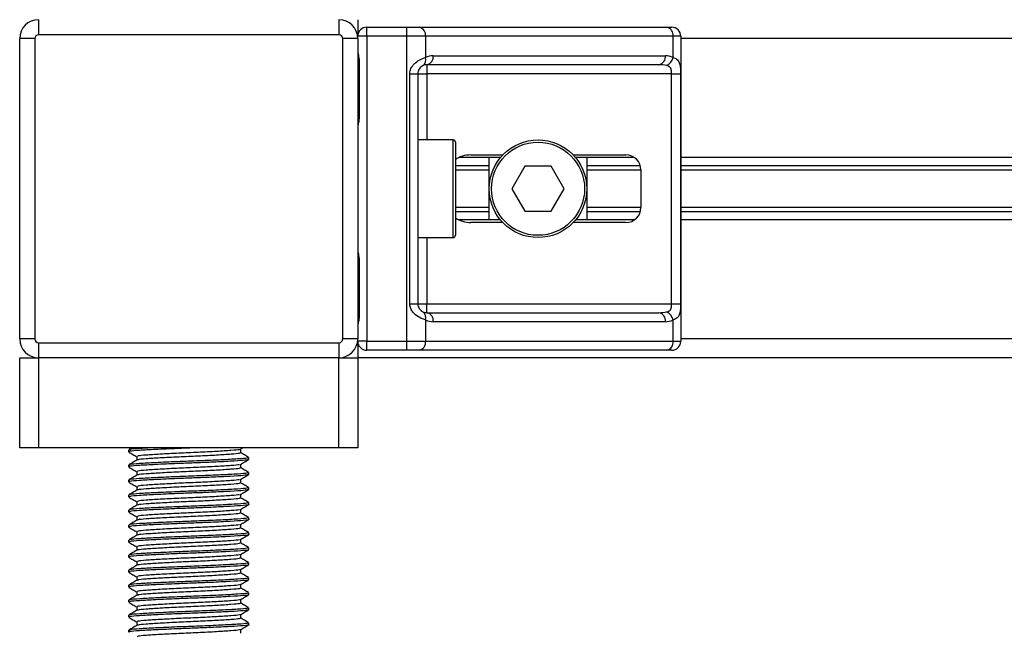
# Model space of a CAD drawing. Header units: millimetres. Extents: x 0 to 420, y 0 to 297.
# Tile 12 of 68: x 98 to 118, y 155 to 168. Entities that reach past the tile are written whole.
import ezdxf

# ---------------------------------------------------------------- set-up
doc = ezdxf.new("R2010")
doc.units = ezdxf.units.MM

msp = doc.modelspace()

# ---------------------------------------------------------------- linework, layer by layer
at = {"color": 7, "linetype": 'Continuous', "lineweight": 25}
for p, q in [((97.9831, 167.5517), (97.9831, 167.2456)), ((104.1057, 167.5517), (104.1057, 167.2456)), ((104.4884, 167.5517), (104.4884, 167.215)), ((104.6721, 167.215), (104.6721, 167.3986)), ((104.6721, 167.3986), (105.491, 167.3986)), ((105.491, 167.215), (105.491, 167.3986)), ((105.491, 167.3986), (105.74, 167.3986)), ((105.74, 167.3986), (110.7835, 167.3986)), ((110.7835, 167.3986), (110.8866, 167.3986)), ((97.9065, 167.169), (97.6004, 167.169)), ((97.6004, 161.0464), (97.6004, 167.169)), ((97.9065, 167.169), (97.9065, 161.0464)), ((104.1057, 167.2456), (97.9831, 167.2456)), ((104.4884, 167.169), (104.1823, 167.169)), ((104.1823, 161.0464), (104.1823, 167.169)), ((104.6721, 167.215), (104.4884, 167.215)), ((104.4884, 167.169), (104.4884, 161.0464)), ((104.6721, 167.215), (104.6721, 161.0004)), ((105.491, 167.215), (104.6721, 167.215)), ((105.491, 161.0004), (105.491, 167.215)), ((105.8699, 167.215), (105.491, 167.215)), ((105.8699, 167.215), (105.8699, 166.7819)), ((110.9134, 167.215), (105.8699, 167.215)), ((110.9134, 166.7819), (110.9134, 167.215)), ((111.0703, 167.215), (110.9134, 167.215)), ((111.0703, 167.215), (111.0703, 161.0004)), ((159.2864, 167.169), (111.0703, 167.169)), ((106.0265, 166.817), (110.7567, 166.817)), ((104.5048, 166.7098), (104.5048, 165.5618)), ((104.5048, 166.7098), (104.5166, 166.7098)), ((104.5166, 166.7098), (104.5166, 165.5618)), ((110.6269, 166.6333), (105.8966, 166.6333)), ((105.8966, 166.6333), (105.8966, 166.4496)), ((105.5492, 161.7658), (105.5492, 166.4496)), ((105.5492, 166.4496), (105.713, 166.4496)), ((105.713, 166.4496), (105.713, 161.7658)), ((105.713, 166.4496), (105.8966, 166.4496)), ((110.8845, 166.4496), (105.8966, 166.4496)), ((105.8966, 166.4496), (105.8966, 165.1026)), ((110.8845, 166.4496), (111.0671, 166.4496)), ((110.8845, 161.7658), (110.8845, 166.4496)), ((111.0671, 166.4496), (111.0671, 161.7658)), ((104.5048, 165.5618), (104.5166, 165.5618)), ((106.4324, 165.1026), (105.713, 165.1026)), ((106.4324, 163.1128), (106.4324, 165.1026)), ((106.4783, 165.0567), (106.4783, 163.1587)), ((107.3963, 164.7429), (106.5506, 164.7429)), ((106.7953, 164.7965), (107.4441, 164.7965)), ((107.1671, 163.4725), (107.1671, 164.7429)), ((108.88, 164.7965), (109.9527, 164.7965)), ((110.1257, 164.7429), (108.9278, 164.7429)), ((109.157, 164.7429), (109.157, 163.4725)), ((159.2864, 164.7429), (111.0703, 164.7429)), ((107.1671, 164.577), (106.4783, 164.577)), ((107.8969, 164.5669), (107.6318, 164.1077)), ((108.4271, 164.5669), (107.8969, 164.5669)), ((108.6923, 164.1077), (108.4271, 164.5669)), ((110.2463, 164.577), (109.157, 164.577)), ((159.2864, 164.577), (111.0703, 164.577)), ((107.1671, 164.4891), (106.4783, 164.4891)), ((110.2588, 164.4891), (109.157, 164.4891)), ((110.2588, 164.4904), (110.2588, 163.725)), ((159.2864, 164.4891), (111.0703, 164.4891)), ((107.6318, 164.1077), (107.8969, 163.6485)), ((108.4271, 163.6485), (108.6923, 164.1077)), ((107.1671, 163.7263), (106.4783, 163.7263)), ((110.2588, 163.7263), (109.157, 163.7263)), ((159.2864, 163.7263), (111.0703, 163.7263)), ((107.1671, 163.6384), (106.4783, 163.6384)), ((107.8969, 163.6485), (108.4271, 163.6485)), ((110.2463, 163.6384), (109.157, 163.6384)), ((159.2864, 163.6384), (111.0703, 163.6384)), ((107.3963, 163.4725), (106.5506, 163.4725)), ((107.4441, 163.4189), (106.7953, 163.4189)), ((109.9527, 163.4189), (108.88, 163.4189)), ((110.1257, 163.4725), (108.9278, 163.4725)), ((159.2864, 163.4725), (111.0703, 163.4725)), ((105.713, 163.1128), (106.4324, 163.1128)), ((105.8966, 163.1128), (105.8966, 161.7658)), ((104.5048, 162.6536), (104.5048, 161.5056)), ((104.5048, 162.6536), (104.5166, 162.6536)), ((104.5166, 162.6536), (104.5166, 161.5056)), ((105.5492, 161.7658), (105.713, 161.7658)), ((105.713, 161.7658), (105.8966, 161.7658)), ((105.8966, 161.5821), (105.8966, 161.7658)), ((105.8966, 161.7658), (110.8845, 161.7658)), ((110.8845, 161.7658), (111.0671, 161.7658)), ((105.8966, 161.5821), (110.6269, 161.5821)), ((104.5048, 161.5056), (104.5166, 161.5056)), ((105.8699, 161.4335), (105.8699, 161.0004)), ((110.7567, 161.3984), (106.0265, 161.3984)), ((110.9134, 161.0004), (110.9134, 161.4335)), ((97.9065, 161.0464), (97.6004, 161.0464)), ((97.9831, 160.9698), (104.1057, 160.9698)), ((97.9831, 160.9698), (97.9831, 160.6637)), ((104.1057, 160.9698), (104.1057, 160.6637)), ((104.4884, 161.0464), (104.1823, 161.0464)), ((104.6721, 161.0004), (104.4884, 161.0004)), ((104.4884, 161.0004), (104.4884, 160.6637)), ((104.6721, 160.8168), (104.6721, 161.0004)), ((104.6721, 161.0004), (105.491, 161.0004)), ((105.491, 160.8168), (105.491, 161.0004)), ((105.491, 161.0004), (105.8699, 161.0004)), ((105.8699, 161.0004), (110.9134, 161.0004)), ((110.9134, 161.0004), (111.0703, 161.0004)), ((159.2864, 161.0464), (111.0703, 161.0464)), ((105.491, 160.8168), (104.6721, 160.8168)), ((105.74, 160.8168), (105.491, 160.8168)), ((110.7835, 160.8168), (105.74, 160.8168)), ((110.8866, 160.8168), (110.7835, 160.8168)), ((97.6004, 158.8269), (97.6004, 160.6637)), ((97.6004, 160.6637), (97.9831, 160.6637)), ((104.1057, 160.6637), (97.9831, 160.6637)), ((97.9831, 160.6637), (97.9831, 158.8269)), ((104.1057, 158.8269), (104.1057, 160.6637)), ((104.1057, 160.6637), (104.4884, 160.6637)), ((165.8683, 160.6637), (104.4884, 160.6637)), ((104.4884, 160.6637), (104.4884, 158.8269)), ((97.9831, 158.8269), (97.6004, 158.8269)), ((104.1057, 158.8269), (97.9831, 158.8269)), ((99.8199, 158.7842), (99.8199, 158.746)), ((99.8904, 158.8269), (99.8229, 158.7878)), ((102.098, 158.7983), (102.1474, 158.8269)), ((102.1032, 158.7267), (102.1032, 158.8013)), ((104.4884, 158.8269), (104.1057, 158.8269)), ((99.9856, 158.6502), (99.9856, 158.5759)), ((102.2582, 158.5928), (102.2672, 158.5902)), ((102.2689, 158.5928), (102.2689, 158.6313)), ((99.8199, 158.4781), (99.8199, 158.4398)), ((99.9856, 158.3441), (99.9856, 158.2697)), ((102.1032, 158.4206), (102.1032, 158.4952)), ((102.2689, 158.2867), (102.2689, 158.3251)), ((99.8199, 158.172), (99.8199, 158.1337)), ((102.1032, 158.1145), (102.1032, 158.1891)), ((102.2582, 158.2867), (102.2672, 158.284)), ((99.9856, 158.0379), (99.9856, 157.9636)), ((102.2582, 157.9806), (102.2672, 157.9779)), ((102.2689, 157.9806), (102.2689, 158.019)), ((99.8199, 157.8658), (99.8199, 157.8276)), ((99.9856, 157.7318), (99.9856, 157.6575)), ((102.1032, 157.8083), (102.1032, 157.8829)), ((102.2689, 157.6744), (102.2689, 157.7129)), ((99.8199, 157.5597), (99.8199, 157.5214)), ((102.1032, 157.5022), (102.1032, 157.5768)), ((99.9856, 157.4257), (99.9856, 157.3513)), ((102.2689, 157.3683), (102.2689, 157.4067)), ((99.8199, 157.2536), (99.8199, 157.2153)), ((99.9856, 157.1195), (99.9856, 157.0452)), ((102.1032, 157.1961), (102.1032, 157.2707)), ((102.2689, 157.0622), (102.2689, 157.1006)), ((99.8199, 156.9474), (99.8199, 156.9092)), ((102.1032, 156.8899), (102.1032, 156.9645)), ((99.9856, 156.8134), (99.9856, 156.7391)), ((102.2689, 156.756), (102.2689, 156.7945)), ((99.8199, 156.6413), (99.8199, 156.603)), ((99.9856, 156.5073), (99.9856, 156.4329)), ((102.1032, 156.5838), (102.1032, 156.6584)), ((99.8199, 156.3352), (99.8199, 156.2969)), ((102.1032, 156.2777), (102.1032, 156.3523)), ((102.2689, 156.4499), (102.2689, 156.4883)), ((99.9856, 156.2011), (99.9856, 156.1268)), ((102.2689, 156.1438), (102.2689, 156.1822)), ((99.8199, 156.029), (99.8199, 155.9908)), ((99.9856, 155.895), (99.9856, 155.8206)), ((102.1032, 155.9715), (102.1032, 156.0461)), ((99.8199, 155.7229), (99.8199, 155.6846)), ((102.1032, 155.6654), (102.1032, 155.74)), ((102.2689, 155.8376), (102.2689, 155.8761)), ((99.9856, 155.5889), (99.9856, 155.5145)), ((102.2582, 155.5315), (102.2672, 155.5288)), ((102.2689, 155.5315), (102.2689, 155.5699)), ((99.8199, 155.4168), (99.8199, 155.3785)), ((102.1032, 155.3592), (102.1032, 155.4339)), ((99.8199, 155.1106), (99.8199, 155.0724)), ((99.9856, 155.2827), (99.9856, 155.2084)), ((102.1032, 155.0531), (102.1032, 155.1277)), ((102.2689, 155.2254), (102.2689, 155.2638))]:
    msp.add_line(p, q, dxfattribs=at)
for radius in [0.9949, 0.949]:
    msp.add_circle((108.162, 164.1077), radius, dxfattribs=at)
for centre, radius, start, end in [((97.9831, 167.169), 0.3827, 90, 180), ((104.1057, 167.169), 0.3827, 0, 90), ((104.6721, 167.215), 0.1837, 90, 180), ((105.7075, 167.2379), 0.164, 351.95053, 78.57825), ((110.751, 167.2379), 0.164, 351.95053, 78.57825), ((110.8866, 167.215), 0.1837, 0, 90), ((97.9831, 167.169), 0.0765, 90, 180), ((104.1057, 167.169), 0.0765, 0, 90), ((105.7383, 166.7317), 0.1408, 304.60987, 20.91019), ((106.0265, 166.4496), 0.3674, 90, 115.24042), ((105.8642, 166.794), 0.164, 281.42175, 8.04947), ((110.5944, 166.794), 0.164, 281.42175, 8.04947), ((110.7567, 166.4496), 0.3674, 64.75958, 90), ((110.6816, 166.8293), 0.2366, 295.51601, 348.45149), ((105.8966, 166.4496), 0.1837, 90, 115.24042), ((106.4324, 165.0567), 0.0459, 0, 90), ((109.9527, 164.4904), 0.3061, 0, 90), ((109.9527, 163.725), 0.3061, 270, 0), ((106.4324, 163.1587), 0.0459, 270, 0), ((105.7383, 161.4837), 0.1408, 339.08981, 55.39013), ((105.8966, 161.7658), 0.1837, 244.75958, 270), ((105.8642, 161.4214), 0.164, 351.95053, 78.57825), ((110.5944, 161.4214), 0.164, 351.95053, 78.57825), ((110.6816, 161.3861), 0.2366, 11.54851, 64.48399), ((106.0265, 161.7658), 0.3674, 244.75958, 270), ((110.7567, 161.7658), 0.3674, 270, 295.24042), ((97.9831, 161.0464), 0.3827, 180, 270), ((97.9831, 161.0464), 0.0765, 180, 270), ((104.1057, 161.0464), 0.0765, 270, 0), ((104.1057, 161.0464), 0.3827, 270, 0), ((104.6721, 161.0004), 0.1837, 180, 270), ((105.7075, 160.9775), 0.164, 281.42175, 8.04947), ((110.751, 160.9775), 0.164, 281.42175, 8.04947), ((110.8866, 161.0004), 0.1837, 270, 0)]:
    msp.add_arc(centre, radius, start, end, dxfattribs=at)
for centre, major_axis, ratio, start_param, end_param in [((110.6269, 166.4496), (0.3674, 0), 0.5, 1.130268, 1.5707963), ((106.7953, 164.4904), (0.4329, 0), 0.7071068, 1.5707963, 2.3923913), ((106.7953, 163.725), (0.4329, 0), 0.7071068, 3.890794, 4.712389), ((110.6269, 161.7658), (0.3674, 0), 0.5, 4.712389, 5.1529173)]:
    msp.add_ellipse(centre, major_axis=major_axis, ratio=ratio, start_param=start_param, end_param=end_param, dxfattribs=at)
for points, knots in [([(104.4884, 166.9023), (104.4887, 166.8969), (104.4897, 166.876), (104.4975, 166.8455), (104.5079, 166.798), (104.5153, 166.7588), (104.5163, 166.7217), (104.5166, 166.7098)], [0, 0, 0, 0, 0.1172575, 0.461179, 0.5069762, 0.8431627, 1, 1, 1, 1]), ([(104.4899, 166.8821), (104.4903, 166.8743), (104.4924, 166.8345), (104.5049, 166.7691), (104.5045, 166.7105), (104.5044, 166.6885)], [0, 0, 0, 0, 0.1322449, 0.6741763, 1, 1, 1, 1]), ([(105.5492, 166.4496), (105.5497, 166.4606), (105.5515, 166.5057), (105.5698, 166.5539), (105.6091, 166.6192), (105.6669, 166.6819), (105.77, 166.7469), (105.8356, 166.7699), (105.8699, 166.7819)], [0, 0, 0, 0, 0.0620594, 0.25604, 0.2811965, 0.496867, 0.7368773, 1, 1, 1, 1]), ([(110.9134, 166.7819), (110.9384, 166.7721), (110.9957, 166.7497), (111.0406, 166.6893), (111.0576, 166.6193), (111.0647, 166.5556), (111.0669, 166.5033), (111.0671, 166.4622), (111.0671, 166.4496)], [0, 0, 0, 0, 0.2204024, 0.5050019, 0.6931202, 0.7669429, 0.9288339, 1, 1, 1, 1]), ([(105.8183, 166.6158), (105.8075, 166.6102), (105.7892, 166.6007), (105.7637, 166.5773), (105.7435, 166.5525), (105.724, 166.5196), (105.7138, 166.4792), (105.7131, 166.4551), (105.713, 166.4496)], [0, 0, 0, 0, 0.273797, 0.4623029, 0.4991581, 0.7049828, 0.9330438, 1, 1, 1, 1]), ([(110.8845, 166.4496), (110.8842, 166.4698), (110.8837, 166.5058), (110.8764, 166.5424), (110.8642, 166.5697), (110.8499, 166.5864), (110.8218, 166.6048), (110.7997, 166.6111), (110.7835, 166.6158)], [0, 0, 0, 0, 0.2459514, 0.4382643, 0.4984306, 0.6829349, 0.7679658, 1, 1, 1, 1]), ([(104.5166, 165.5618), (104.5159, 165.5447), (104.5142, 165.5018), (104.5035, 165.4523), (104.4922, 165.4047), (104.49, 165.3838), (104.4884, 165.3694)], [0, 0, 0, 0, 0.2269894, 0.5690124, 0.702034, 1, 1, 1, 1]), ([(104.5026, 165.5619), (104.5028, 165.5376), (104.5035, 165.4772), (104.4867, 165.4143), (104.49, 165.3759), (104.4906, 165.3688)], [0, 0, 0, 0, 0.3553058, 0.87926, 1, 1, 1, 1]), ([(104.4884, 162.846), (104.4887, 162.8407), (104.4897, 162.8197), (104.4975, 162.7893), (104.5079, 162.7417), (104.5153, 162.7025), (104.5163, 162.6654), (104.5166, 162.6536)], [0, 0, 0, 0, 0.1172575, 0.461179, 0.5069762, 0.8431627, 1, 1, 1, 1]), ([(104.4899, 162.8258), (104.4903, 162.818), (104.4924, 162.7783), (104.5049, 162.7128), (104.5045, 162.6542), (104.5044, 162.6322)], [0, 0, 0, 0, 0.1322449, 0.6741763, 1, 1, 1, 1]), ([(105.8699, 161.4335), (105.8415, 161.4433), (105.7764, 161.4657), (105.6752, 161.5261), (105.6091, 161.5961), (105.5705, 161.6598), (105.5518, 161.7121), (105.5498, 161.7532), (105.5492, 161.7658)], [0, 0, 0, 0, 0.2204024, 0.5050019, 0.6931202, 0.7669429, 0.9288339, 1, 1, 1, 1]), ([(105.713, 161.7658), (105.7148, 161.7456), (105.7182, 161.7096), (105.7371, 161.673), (105.7566, 161.6457), (105.7732, 161.629), (105.7969, 161.6106), (105.8093, 161.6043), (105.8183, 161.5996)], [0, 0, 0, 0, 0.2459514, 0.4382643, 0.4984306, 0.6829349, 0.7679658, 1, 1, 1, 1]), ([(110.7835, 161.5996), (110.8025, 161.6052), (110.8346, 161.6147), (110.8584, 161.6381), (110.8731, 161.6629), (110.8822, 161.6958), (110.8843, 161.7362), (110.8845, 161.7603), (110.8845, 161.7658)], [0, 0, 0, 0, 0.273797, 0.4623029, 0.4991581, 0.7049828, 0.9330438, 1, 1, 1, 1]), ([(111.0671, 161.7658), (111.0671, 161.7548), (111.0669, 161.7097), (111.0648, 161.6615), (111.0576, 161.5962), (111.0433, 161.5335), (110.9992, 161.4685), (110.9429, 161.4455), (110.9134, 161.4335)], [0, 0, 0, 0, 0.0620594, 0.25604, 0.28119649, 0.496867, 0.73687732, 1, 1, 1, 1]), ([(104.5166, 161.5056), (104.5159, 161.4884), (104.5142, 161.4455), (104.5035, 161.3961), (104.4922, 161.3484), (104.49, 161.3276), (104.4884, 161.3131)], [0, 0, 0, 0, 0.2269894, 0.5690124, 0.702034, 1, 1, 1, 1]), ([(104.5026, 161.5057), (104.5028, 161.4813), (104.5035, 161.4209), (104.4867, 161.358), (104.49, 161.3197), (104.4906, 161.3125)], [0, 0, 0, 0, 0.3553058, 0.87926, 1, 1, 1, 1]), ([(99.8246, 158.7415), (99.8523, 158.7255), (99.906, 158.6944), (99.9596, 158.6633), (99.9856, 158.6483)], [0, 0, 0, 0, 0.5163558, 1, 1, 1, 1]), ([(101.1506, 158.8269), (101.0366, 158.8226), (100.7643, 158.8124), (100.3588, 158.7939), (100.0239, 158.776), (99.8345, 158.7605), (99.8397, 158.75), (99.8417, 158.746)], [0, 0, 0, 0, 0.1684965, 0.4023825, 0.6300711, 0.8575321, 1, 1, 1, 1]), ([(100.2735, 158.8269), (100.192, 158.8227), (99.9938, 158.8124), (99.8358, 158.7988), (99.8401, 158.7883), (99.8417, 158.7842)], [0, 0, 0, 0, 0.3003183, 0.7305369, 1, 1, 1, 1]), ([(102.0793, 158.7984), (102.0789, 158.7959), (102.0772, 158.787), (101.9173, 158.7741), (101.6269, 158.7543), (101.2424, 158.7353), (100.8328, 158.7184), (100.4518, 158.6982), (100.1619, 158.6803), (99.998, 158.6648), (100.0026, 158.6543), (100.0044, 158.6502)], [0, 0, 0, 0, 0.0492908, 0.1712997, 0.2981292, 0.4238469, 0.5463291, 0.6737547, 0.7978, 0.9217212, 1, 1, 1, 1]), ([(102.0852, 158.7268), (102.0859, 158.7226), (102.0877, 158.712), (101.9195, 158.6975), (101.6264, 158.6777), (101.2425, 158.6588), (100.8329, 158.6419), (100.4513, 158.6217), (100.1638, 158.6038), (100.0067, 158.5896), (100.0078, 158.5806), (100.0082, 158.578)], [0, 0, 0, 0, 0.0812126, 0.2026951, 0.3289775, 0.4541529, 0.5761068, 0.7029826, 0.8264929, 0.9498795, 1, 1, 1, 1]), ([(102.2659, 158.6347), (102.2382, 158.6508), (102.184, 158.6822), (102.1297, 158.7136), (102.1032, 158.7289)], [0, 0, 0, 0, 0.51125952, 1, 1, 1, 1]), ([(99.9892, 158.578), (99.9615, 158.5619), (99.9061, 158.5298), (99.8506, 158.4977), (99.8229, 158.4816)], [0, 0, 0, 0, 0.4998987, 1, 1, 1, 1]), ([(102.2482, 158.6313), (102.249, 158.627), (102.2512, 158.6164), (102.0565, 158.6018), (101.7174, 158.5821), (101.2736, 158.5631), (100.7996, 158.5462), (100.359, 158.526), (100.0239, 158.5081), (99.8345, 158.4926), (99.8397, 158.4821), (99.8417, 158.4781)], [0, 0, 0, 0, 0.0795242, 0.1977381, 0.3206174, 0.4424209, 0.5610929, 0.684549, 0.8047339, 0.9247987, 1, 1, 1, 1]), ([(102.2569, 158.5885), (102.2336, 158.583), (102.1846, 158.5714), (101.9056, 158.5543), (101.539, 158.5356), (101.1555, 158.5209), (100.7639, 158.5062), (100.3589, 158.4878), (100.0239, 158.4699), (99.8345, 158.4543), (99.8397, 158.4439), (99.8417, 158.4398)], [0, 0, 0, 0, 0.1121001, 0.2355413, 0.3625587, 0.4570412, 0.5485278, 0.6755183, 0.7991439, 0.9226458, 1, 1, 1, 1]), ([(102.098, 158.4922), (102.1257, 158.5082), (102.1811, 158.5403), (102.2365, 158.5724), (102.2642, 158.5884)], [0, 0, 0, 0, 0.4999098, 1, 1, 1, 1]), ([(99.8246, 158.4354), (99.8523, 158.4193), (99.906, 158.3883), (99.9596, 158.3572), (99.9856, 158.3421)], [0, 0, 0, 0, 0.5163558, 1, 1, 1, 1]), ([(102.2482, 158.3251), (102.249, 158.3209), (102.2512, 158.3102), (102.0565, 158.2957), (101.7174, 158.2759), (101.2736, 158.257), (100.7996, 158.2401), (100.359, 158.2199), (100.0239, 158.202), (99.8345, 158.1865), (99.8397, 158.176), (99.8417, 158.172)], [0, 0, 0, 0, 0.0795242, 0.1977381, 0.3206174, 0.4424209, 0.5610929, 0.684549, 0.8047339, 0.9247987, 1, 1, 1, 1]), ([(102.0793, 158.4923), (102.0789, 158.4898), (102.0772, 158.4809), (101.9173, 158.4679), (101.6269, 158.4481), (101.2424, 158.4292), (100.8328, 158.4123), (100.4518, 158.3921), (100.1619, 158.3742), (99.998, 158.3586), (100.0026, 158.3481), (100.0044, 158.3441)], [0, 0, 0, 0, 0.04929084, 0.1712997, 0.29812922, 0.42384695, 0.54632913, 0.67375466, 0.7978, 0.92172117, 1, 1, 1, 1]), ([(102.0852, 158.4207), (102.0859, 158.4165), (102.0877, 158.4059), (101.9195, 158.3914), (101.6264, 158.3716), (101.2425, 158.3526), (100.8329, 158.3357), (100.4513, 158.3155), (100.1638, 158.2977), (100.0067, 158.2835), (100.0078, 158.2745), (100.0082, 158.2719)], [0, 0, 0, 0, 0.0812126, 0.2026951, 0.3289775, 0.4541529, 0.5761068, 0.7029826, 0.8264929, 0.9498795, 1, 1, 1, 1]), ([(102.2659, 158.3286), (102.2382, 158.3446), (102.184, 158.376), (102.1297, 158.4074), (102.1032, 158.4228)], [0, 0, 0, 0, 0.5112595, 1, 1, 1, 1]), ([(99.9892, 158.2718), (99.9615, 158.2558), (99.9061, 158.2237), (99.8506, 158.1916), (99.8229, 158.1755)], [0, 0, 0, 0, 0.4998987, 1, 1, 1, 1]), ([(99.8246, 158.1292), (99.8523, 158.1132), (99.906, 158.0821), (99.9596, 158.051), (99.9856, 158.036)], [0, 0, 0, 0, 0.5163558, 1, 1, 1, 1]), ([(102.2569, 158.2823), (102.2336, 158.2768), (102.1846, 158.2652), (101.9056, 158.2481), (101.539, 158.2295), (101.1555, 158.2148), (100.7639, 158.2001), (100.3589, 158.1816), (100.0239, 158.1637), (99.8345, 158.1482), (99.8397, 158.1377), (99.8417, 158.1337)], [0, 0, 0, 0, 0.1121001, 0.2355413, 0.3625587, 0.4570412, 0.5485278, 0.6755183, 0.7991439, 0.9226458, 1, 1, 1, 1]), ([(102.0793, 158.1862), (102.0789, 158.1836), (102.0772, 158.1748), (101.9173, 158.1618), (101.6269, 158.142), (101.2424, 158.123), (100.8328, 158.1061), (100.4518, 158.0859), (100.1619, 158.0681), (99.998, 158.0525), (100.0026, 158.042), (100.0044, 158.0379)], [0, 0, 0, 0, 0.04929084, 0.1712997, 0.29812922, 0.42384695, 0.54632913, 0.67375466, 0.7978, 0.92172117, 1, 1, 1, 1]), ([(102.0852, 158.1146), (102.0859, 158.1103), (102.0877, 158.0997), (101.9195, 158.0852), (101.6264, 158.0655), (101.2425, 158.0465), (100.8329, 158.0296), (100.4513, 158.0094), (100.1638, 157.9915), (100.0067, 157.9774), (100.0078, 157.9683), (100.0082, 157.9657)], [0, 0, 0, 0, 0.0812126, 0.2026951, 0.3289775, 0.4541529, 0.5761068, 0.7029826, 0.8264929, 0.9498795, 1, 1, 1, 1]), ([(102.098, 158.186), (102.1257, 158.2021), (102.1811, 158.2342), (102.2365, 158.2663), (102.2642, 158.2823)], [0, 0, 0, 0, 0.4999098, 1, 1, 1, 1]), ([(102.2659, 158.0224), (102.2382, 158.0385), (102.184, 158.0699), (102.1297, 158.1013), (102.1032, 158.1167)], [0, 0, 0, 0, 0.5112595, 1, 1, 1, 1]), ([(99.9892, 157.9657), (99.9615, 157.9496), (99.9061, 157.9175), (99.8506, 157.8854), (99.8229, 157.8694)], [0, 0, 0, 0, 0.4998987, 1, 1, 1, 1]), ([(102.2482, 158.019), (102.249, 158.0147), (102.2512, 158.0041), (102.0565, 157.9896), (101.7174, 157.9698), (101.2736, 157.9508), (100.7996, 157.9339), (100.359, 157.9137), (100.0239, 157.8959), (99.8345, 157.8803), (99.8397, 157.8699), (99.8417, 157.8658)], [0, 0, 0, 0, 0.0795242, 0.1977381, 0.3206174, 0.4424209, 0.5610929, 0.684549, 0.8047339, 0.9247987, 1, 1, 1, 1]), ([(102.2569, 157.9762), (102.2336, 157.9707), (102.1846, 157.9591), (101.9056, 157.942), (101.539, 157.9233), (101.1555, 157.9086), (100.7639, 157.894), (100.3589, 157.8755), (100.0239, 157.8576), (99.8345, 157.8421), (99.8397, 157.8316), (99.8417, 157.8276)], [0, 0, 0, 0, 0.1121001, 0.2355413, 0.3625587, 0.4570412, 0.5485278, 0.6755183, 0.7991439, 0.9226458, 1, 1, 1, 1]), ([(102.098, 157.8799), (102.1257, 157.896), (102.1811, 157.928), (102.2365, 157.9601), (102.2642, 157.9762)], [0, 0, 0, 0, 0.4999098, 1, 1, 1, 1]), ([(99.8246, 157.8231), (99.8523, 157.8071), (99.906, 157.776), (99.9596, 157.7449), (99.9856, 157.7299)], [0, 0, 0, 0, 0.5163558, 1, 1, 1, 1]), ([(102.2482, 157.7129), (102.249, 157.7086), (102.2512, 157.698), (102.0565, 157.6834), (101.7174, 157.6637), (101.2736, 157.6447), (100.7996, 157.6278), (100.359, 157.6076), (100.0239, 157.5897), (99.8345, 157.5742), (99.8397, 157.5637), (99.8417, 157.5597)], [0, 0, 0, 0, 0.0795242, 0.1977381, 0.3206174, 0.4424209, 0.5610929, 0.684549, 0.8047339, 0.9247987, 1, 1, 1, 1]), ([(102.0793, 157.88), (102.0789, 157.8775), (102.0772, 157.8686), (101.9173, 157.8557), (101.6269, 157.8359), (101.2424, 157.8169), (100.8328, 157.8), (100.4518, 157.7798), (100.1619, 157.7619), (99.998, 157.7464), (100.0026, 157.7359), (100.0044, 157.7318)], [0, 0, 0, 0, 0.0492908, 0.1712997, 0.2981292, 0.4238469, 0.5463291, 0.6737547, 0.7978, 0.9217212, 1, 1, 1, 1]), ([(102.0852, 157.8084), (102.0859, 157.8042), (102.0877, 157.7936), (101.9195, 157.7791), (101.6264, 157.7593), (101.2425, 157.7404), (100.8329, 157.7235), (100.4513, 157.7033), (100.1638, 157.6854), (100.0067, 157.6712), (100.0078, 157.6622), (100.0082, 157.6596)], [0, 0, 0, 0, 0.0812126, 0.2026951, 0.3289775, 0.4541529, 0.5761068, 0.7029826, 0.8264929, 0.9498795, 1, 1, 1, 1]), ([(102.2659, 157.7163), (102.2382, 157.7324), (102.184, 157.7638), (102.1297, 157.7952), (102.1032, 157.8105)], [0, 0, 0, 0, 0.5112595, 1, 1, 1, 1]), ([(99.9892, 157.6596), (99.9615, 157.6435), (99.9061, 157.6114), (99.8506, 157.5793), (99.8229, 157.5632)], [0, 0, 0, 0, 0.4998987, 1, 1, 1, 1]), ([(99.8246, 157.517), (99.8523, 157.5009), (99.906, 157.4699), (99.9596, 157.4388), (99.9856, 157.4237)], [0, 0, 0, 0, 0.5163558, 1, 1, 1, 1]), ([(102.2582, 157.6744), (102.2617, 157.6735), (102.2899, 157.6663), (102.173, 157.6536), (101.9113, 157.6358), (101.5379, 157.6172), (101.1558, 157.6025), (100.7638, 157.5878), (100.3589, 157.5694), (100.0239, 157.5515), (99.8345, 157.5359), (99.8397, 157.5255), (99.8417, 157.5214)], [0, 0, 0, 0, 0.0167834, 0.13700153, 0.25698079, 0.38043598, 0.47226866, 0.56118953, 0.6846185, 0.80477694, 0.92481522, 1, 1, 1, 1]), ([(102.0793, 157.5739), (102.0789, 157.5714), (102.0772, 157.5625), (101.9173, 157.5495), (101.6269, 157.5297), (101.2424, 157.5108), (100.8328, 157.4939), (100.4518, 157.4737), (100.1619, 157.4558), (99.998, 157.4402), (100.0026, 157.4297), (100.0044, 157.4257)], [0, 0, 0, 0, 0.0492908, 0.1712997, 0.2981292, 0.4238469, 0.5463291, 0.6737547, 0.7978, 0.9217212, 1, 1, 1, 1]), ([(102.0852, 157.5023), (102.0859, 157.4981), (102.0877, 157.4875), (101.9195, 157.473), (101.6264, 157.4532), (101.2425, 157.4342), (100.8329, 157.4173), (100.4513, 157.3971), (100.1638, 157.3793), (100.0067, 157.3651), (100.0078, 157.3561), (100.0082, 157.3534)], [0, 0, 0, 0, 0.0812126, 0.2026951, 0.3289775, 0.4541529, 0.5761068, 0.7029826, 0.8264929, 0.9498795, 1, 1, 1, 1]), ([(102.098, 157.5738), (102.1257, 157.5898), (102.1811, 157.6219), (102.2365, 157.654), (102.2642, 157.67)], [0, 0, 0, 0, 0.4999098, 1, 1, 1, 1]), ([(102.2659, 157.4102), (102.2382, 157.4262), (102.184, 157.4576), (102.1297, 157.489), (102.1032, 157.5044)], [0, 0, 0, 0, 0.5112595, 1, 1, 1, 1]), ([(99.9892, 157.3534), (99.9615, 157.3374), (99.9061, 157.3053), (99.8506, 157.2732), (99.8229, 157.2571)], [0, 0, 0, 0, 0.4998987, 1, 1, 1, 1]), ([(102.2482, 157.4067), (102.249, 157.4025), (102.2512, 157.3918), (102.0565, 157.3773), (101.7174, 157.3575), (101.2736, 157.3386), (100.7996, 157.3217), (100.359, 157.3015), (100.0239, 157.2836), (99.8345, 157.2681), (99.8397, 157.2576), (99.8417, 157.2536)], [0, 0, 0, 0, 0.0795242, 0.1977381, 0.3206174, 0.4424209, 0.5610929, 0.684549, 0.8047339, 0.9247987, 1, 1, 1, 1]), ([(102.2582, 157.3683), (102.2617, 157.3674), (102.2899, 157.3601), (102.173, 157.3475), (101.9113, 157.3297), (101.5379, 157.3111), (101.1558, 157.2964), (100.7638, 157.2817), (100.3589, 157.2632), (100.0239, 157.2453), (99.8345, 157.2298), (99.8397, 157.2193), (99.8417, 157.2153)], [0, 0, 0, 0, 0.0167834, 0.1370015, 0.2569808, 0.380436, 0.4722687, 0.5611895, 0.6846185, 0.8047769, 0.9248152, 1, 1, 1, 1]), ([(102.098, 157.2676), (102.1257, 157.2837), (102.1811, 157.3158), (102.2365, 157.3479), (102.2642, 157.3639)], [0, 0, 0, 0, 0.4999098, 1, 1, 1, 1]), ([(99.8246, 157.2108), (99.8523, 157.1948), (99.906, 157.1637), (99.9596, 157.1326), (99.9856, 157.1176)], [0, 0, 0, 0, 0.5163558, 1, 1, 1, 1]), ([(102.2482, 157.1006), (102.249, 157.0963), (102.2512, 157.0857), (102.0565, 157.0712), (101.7174, 157.0514), (101.2736, 157.0324), (100.7996, 157.0155), (100.359, 156.9953), (100.0239, 156.9775), (99.8345, 156.9619), (99.8397, 156.9515), (99.8417, 156.9474)], [0, 0, 0, 0, 0.0795242, 0.1977381, 0.3206174, 0.4424209, 0.5610929, 0.684549, 0.8047339, 0.9247987, 1, 1, 1, 1]), ([(102.0793, 157.2678), (102.0789, 157.2652), (102.0772, 157.2564), (101.9173, 157.2434), (101.6269, 157.2236), (101.2424, 157.2046), (100.8328, 157.1877), (100.4518, 157.1675), (100.1619, 157.1497), (99.998, 157.1341), (100.0026, 157.1236), (100.0044, 157.1195)], [0, 0, 0, 0, 0.0492908, 0.1712997, 0.2981292, 0.4238469, 0.5463291, 0.6737547, 0.7978, 0.9217212, 1, 1, 1, 1]), ([(102.0852, 157.1962), (102.0859, 157.1919), (102.0877, 157.1813), (101.9195, 157.1668), (101.6264, 157.1471), (101.2425, 157.1281), (100.8329, 157.1112), (100.4513, 157.091), (100.1638, 157.0731), (100.0067, 157.059), (100.0078, 157.0499), (100.0082, 157.0473)], [0, 0, 0, 0, 0.0812126, 0.2026951, 0.3289775, 0.4541529, 0.5761068, 0.7029826, 0.8264929, 0.9498795, 1, 1, 1, 1]), ([(102.2659, 157.104), (102.2382, 157.1201), (102.184, 157.1515), (102.1297, 157.1829), (102.1032, 157.1983)], [0, 0, 0, 0, 0.5112595, 1, 1, 1, 1]), ([(99.9892, 157.0473), (99.9615, 157.0312), (99.9061, 156.9991), (99.8506, 156.967), (99.8229, 156.951)], [0, 0, 0, 0, 0.4998987, 1, 1, 1, 1]), ([(99.8246, 156.9047), (99.8523, 156.8887), (99.906, 156.8576), (99.9596, 156.8265), (99.9856, 156.8115)], [0, 0, 0, 0, 0.5163558, 1, 1, 1, 1]), ([(102.2582, 157.0622), (102.2617, 157.0613), (102.2899, 157.054), (102.173, 157.0414), (101.9113, 157.0236), (101.5379, 157.0049), (101.1558, 156.9902), (100.7638, 156.9756), (100.3589, 156.9571), (100.0239, 156.9392), (99.8345, 156.9237), (99.8397, 156.9132), (99.8417, 156.9092)], [0, 0, 0, 0, 0.0167834, 0.1370015, 0.2569808, 0.380436, 0.4722687, 0.5611895, 0.6846185, 0.8047769, 0.9248152, 1, 1, 1, 1]), ([(102.0793, 156.9616), (102.0789, 156.9591), (102.0772, 156.9502), (101.9173, 156.9373), (101.6269, 156.9175), (101.2424, 156.8985), (100.8328, 156.8816), (100.4518, 156.8614), (100.1619, 156.8435), (99.998, 156.828), (100.0026, 156.8175), (100.0044, 156.8134)], [0, 0, 0, 0, 0.0492908, 0.1712997, 0.2981292, 0.4238469, 0.5463291, 0.6737547, 0.7978, 0.9217212, 1, 1, 1, 1]), ([(102.098, 156.9615), (102.1257, 156.9775), (102.1811, 157.0096), (102.2365, 157.0417), (102.2642, 157.0578)], [0, 0, 0, 0, 0.4999098, 1, 1, 1, 1]), ([(99.9892, 156.7412), (99.9615, 156.7251), (99.9061, 156.693), (99.8506, 156.6609), (99.8229, 156.6448)], [0, 0, 0, 0, 0.4998987, 1, 1, 1, 1]), ([(102.2482, 156.7945), (102.249, 156.7902), (102.2512, 156.7796), (102.0565, 156.765), (101.7174, 156.7453), (101.2736, 156.7263), (100.7996, 156.7094), (100.359, 156.6892), (100.0239, 156.6713), (99.8345, 156.6558), (99.8397, 156.6453), (99.8417, 156.6413)], [0, 0, 0, 0, 0.0795242, 0.1977381, 0.3206174, 0.4424209, 0.5610929, 0.684549, 0.8047339, 0.9247987, 1, 1, 1, 1]), ([(102.2582, 156.756), (102.2617, 156.7551), (102.2899, 156.7479), (102.173, 156.7352), (101.9113, 156.7174), (101.5379, 156.6988), (101.1558, 156.6841), (100.7638, 156.6694), (100.3589, 156.651), (100.0239, 156.6331), (99.8345, 156.6175), (99.8397, 156.6071), (99.8417, 156.603)], [0, 0, 0, 0, 0.0167834, 0.1370015, 0.2569808, 0.380436, 0.4722687, 0.5611895, 0.6846185, 0.8047769, 0.9248152, 1, 1, 1, 1]), ([(102.0852, 156.89), (102.0859, 156.8858), (102.0877, 156.8752), (101.9195, 156.8607), (101.6264, 156.8409), (101.2425, 156.822), (100.8329, 156.8051), (100.4513, 156.7849), (100.1638, 156.767), (100.0067, 156.7528), (100.0078, 156.7438), (100.0082, 156.7412)], [0, 0, 0, 0, 0.0812126, 0.2026951, 0.3289775, 0.4541529, 0.5761068, 0.7029826, 0.8264929, 0.9498795, 1, 1, 1, 1]), ([(102.098, 156.6554), (102.1257, 156.6714), (102.1811, 156.7035), (102.2365, 156.7356), (102.2642, 156.7516)], [0, 0, 0, 0, 0.4999098, 1, 1, 1, 1]), ([(102.2659, 156.7979), (102.2382, 156.814), (102.184, 156.8454), (102.1297, 156.8768), (102.1032, 156.8921)], [0, 0, 0, 0, 0.5112595, 1, 1, 1, 1]), ([(99.8246, 156.5986), (99.8523, 156.5825), (99.906, 156.5515), (99.9596, 156.5204), (99.9856, 156.5053)], [0, 0, 0, 0, 0.5163558, 1, 1, 1, 1]), ([(102.0793, 156.6555), (102.0789, 156.653), (102.0772, 156.6441), (101.9173, 156.6311), (101.6269, 156.6113), (101.2424, 156.5924), (100.8328, 156.5755), (100.4518, 156.5553), (100.1619, 156.5374), (99.998, 156.5218), (100.0026, 156.5113), (100.0044, 156.5073)], [0, 0, 0, 0, 0.04929084, 0.1712997, 0.29812922, 0.42384695, 0.54632913, 0.67375466, 0.7978, 0.92172117, 1, 1, 1, 1]), ([(102.0852, 156.5839), (102.0859, 156.5797), (102.0877, 156.5691), (101.9195, 156.5546), (101.6264, 156.5348), (101.2425, 156.5158), (100.8329, 156.4989), (100.4513, 156.4787), (100.1638, 156.4609), (100.0067, 156.4467), (100.0078, 156.4377), (100.0082, 156.435)], [0, 0, 0, 0, 0.0812126, 0.2026951, 0.3289775, 0.4541529, 0.5761068, 0.7029826, 0.8264929, 0.9498795, 1, 1, 1, 1]), ([(102.2659, 156.4918), (102.2382, 156.5078), (102.184, 156.5392), (102.1297, 156.5706), (102.1032, 156.586)], [0, 0, 0, 0, 0.5112595, 1, 1, 1, 1]), ([(99.9892, 156.435), (99.9615, 156.419), (99.9061, 156.3869), (99.8506, 156.3548), (99.8229, 156.3387)], [0, 0, 0, 0, 0.4998987, 1, 1, 1, 1]), ([(102.2482, 156.4883), (102.249, 156.4841), (102.2512, 156.4734), (102.0565, 156.4589), (101.7174, 156.4391), (101.2736, 156.4202), (100.7996, 156.4033), (100.359, 156.3831), (100.0239, 156.3652), (99.8345, 156.3497), (99.8397, 156.3392), (99.8417, 156.3352)], [0, 0, 0, 0, 0.07952416, 0.19773806, 0.32061745, 0.44242089, 0.56109289, 0.68454905, 0.80473395, 0.92479867, 1, 1, 1, 1]), ([(102.2582, 156.4499), (102.2617, 156.449), (102.2899, 156.4417), (102.173, 156.4291), (101.9113, 156.4113), (101.5379, 156.3927), (101.1558, 156.378), (100.7638, 156.3633), (100.3589, 156.3448), (100.0239, 156.3269), (99.8345, 156.3114), (99.8397, 156.3009), (99.8417, 156.2969)], [0, 0, 0, 0, 0.0167834, 0.1370015, 0.2569808, 0.380436, 0.4722687, 0.5611895, 0.6846185, 0.8047769, 0.9248152, 1, 1, 1, 1]), ([(102.0793, 156.3494), (102.0789, 156.3468), (102.0772, 156.338), (101.9173, 156.325), (101.6269, 156.3052), (101.2424, 156.2862), (100.8328, 156.2693), (100.4518, 156.2491), (100.1619, 156.2313), (99.998, 156.2157), (100.0026, 156.2052), (100.0044, 156.2011)], [0, 0, 0, 0, 0.0492908, 0.1712997, 0.2981292, 0.4238469, 0.5463291, 0.6737547, 0.7978, 0.9217212, 1, 1, 1, 1]), ([(102.098, 156.3492), (102.1257, 156.3653), (102.1811, 156.3974), (102.2365, 156.4295), (102.2642, 156.4455)], [0, 0, 0, 0, 0.4999098, 1, 1, 1, 1]), ([(99.9892, 156.1289), (99.9615, 156.1128), (99.9061, 156.0807), (99.8506, 156.0486), (99.8229, 156.0326)], [0, 0, 0, 0, 0.4998987, 1, 1, 1, 1]), ([(99.8246, 156.2924), (99.8523, 156.2764), (99.906, 156.2453), (99.9596, 156.2142), (99.9856, 156.1992)], [0, 0, 0, 0, 0.5163558, 1, 1, 1, 1]), ([(102.2482, 156.1822), (102.249, 156.1779), (102.2512, 156.1673), (102.0565, 156.1528), (101.7174, 156.133), (101.2736, 156.114), (100.7996, 156.0971), (100.359, 156.0769), (100.0239, 156.0591), (99.8345, 156.0435), (99.8397, 156.0331), (99.8417, 156.029)], [0, 0, 0, 0, 0.0795242, 0.1977381, 0.3206174, 0.4424209, 0.5610929, 0.684549, 0.8047339, 0.9247987, 1, 1, 1, 1]), ([(102.2582, 156.1438), (102.2617, 156.1429), (102.2899, 156.1356), (102.173, 156.123), (101.9113, 156.1052), (101.5379, 156.0865), (101.1558, 156.0718), (100.7638, 156.0572), (100.3589, 156.0387), (100.0239, 156.0208), (99.8345, 156.0053), (99.8397, 155.9948), (99.8417, 155.9908)], [0, 0, 0, 0, 0.0167834, 0.1370015, 0.2569808, 0.380436, 0.4722687, 0.5611895, 0.6846185, 0.8047769, 0.9248152, 1, 1, 1, 1]), ([(102.0852, 156.2778), (102.0859, 156.2735), (102.0877, 156.2629), (101.9195, 156.2484), (101.6264, 156.2287), (101.2425, 156.2097), (100.8329, 156.1928), (100.4513, 156.1726), (100.1638, 156.1547), (100.0067, 156.1406), (100.0078, 156.1315), (100.0082, 156.1289)], [0, 0, 0, 0, 0.0812126, 0.2026951, 0.3289775, 0.4541529, 0.5761068, 0.7029826, 0.8264929, 0.9498795, 1, 1, 1, 1]), ([(102.098, 156.0431), (102.1257, 156.0591), (102.1811, 156.0912), (102.2365, 156.1233), (102.2642, 156.1394)], [0, 0, 0, 0, 0.4999098, 1, 1, 1, 1]), ([(102.2659, 156.1856), (102.2382, 156.2017), (102.184, 156.2331), (102.1297, 156.2645), (102.1032, 156.2798)], [0, 0, 0, 0, 0.5112595, 1, 1, 1, 1]), ([(99.8246, 155.9863), (99.8523, 155.9703), (99.906, 155.9392), (99.9596, 155.9081), (99.9856, 155.8931)], [0, 0, 0, 0, 0.5163558, 1, 1, 1, 1]), ([(102.0793, 156.0432), (102.0789, 156.0407), (102.0772, 156.0318), (101.9173, 156.0189), (101.6269, 155.9991), (101.2424, 155.9801), (100.8328, 155.9632), (100.4518, 155.943), (100.1619, 155.9251), (99.998, 155.9096), (100.0026, 155.8991), (100.0044, 155.895)], [0, 0, 0, 0, 0.0492908, 0.1712997, 0.2981292, 0.4238469, 0.5463291, 0.6737547, 0.7978, 0.9217212, 1, 1, 1, 1]), ([(102.0852, 155.9716), (102.0859, 155.9674), (102.0877, 155.9568), (101.9195, 155.9423), (101.6264, 155.9225), (101.2425, 155.9036), (100.8329, 155.8867), (100.4513, 155.8665), (100.1638, 155.8486), (100.0067, 155.8344), (100.0078, 155.8254), (100.0082, 155.8228)], [0, 0, 0, 0, 0.0812126, 0.2026951, 0.3289775, 0.4541529, 0.5761068, 0.7029826, 0.8264929, 0.9498795, 1, 1, 1, 1]), ([(102.2659, 155.8795), (102.2382, 155.8956), (102.184, 155.927), (102.1297, 155.9584), (102.1032, 155.9737)], [0, 0, 0, 0, 0.51125952, 1, 1, 1, 1]), ([(99.9892, 155.8228), (99.9615, 155.8067), (99.9061, 155.7746), (99.8506, 155.7425), (99.8229, 155.7264)], [0, 0, 0, 0, 0.4998987, 1, 1, 1, 1]), ([(102.2482, 155.8761), (102.249, 155.8718), (102.2512, 155.8612), (102.0565, 155.8466), (101.7174, 155.8269), (101.2736, 155.8079), (100.7996, 155.791), (100.359, 155.7708), (100.0239, 155.7529), (99.8345, 155.7374), (99.8397, 155.7269), (99.8417, 155.7229)], [0, 0, 0, 0, 0.07952416, 0.19773806, 0.32061745, 0.44242089, 0.56109289, 0.68454905, 0.80473395, 0.92479867, 1, 1, 1, 1]), ([(102.2582, 155.8376), (102.2617, 155.8367), (102.2899, 155.8295), (102.173, 155.8168), (101.9113, 155.799), (101.5379, 155.7804), (101.1558, 155.7657), (100.7638, 155.751), (100.3589, 155.7325), (100.0239, 155.7147), (99.8345, 155.6991), (99.8397, 155.6887), (99.8417, 155.6846)], [0, 0, 0, 0, 0.0167834, 0.13700153, 0.25698079, 0.38043598, 0.47226866, 0.56118953, 0.6846185, 0.80477694, 0.92481522, 1, 1, 1, 1]), ([(102.0793, 155.7371), (102.0789, 155.7346), (102.0772, 155.7257), (101.9173, 155.7127), (101.6269, 155.6929), (101.2424, 155.674), (100.8328, 155.6571), (100.4518, 155.6369), (100.1619, 155.619), (99.998, 155.6034), (100.0026, 155.5929), (100.0044, 155.5889)], [0, 0, 0, 0, 0.04929084, 0.1712997, 0.29812922, 0.42384695, 0.54632913, 0.67375466, 0.7978, 0.92172117, 1, 1, 1, 1]), ([(102.098, 155.737), (102.1257, 155.753), (102.1811, 155.7851), (102.2365, 155.8172), (102.2642, 155.8332)], [0, 0, 0, 0, 0.4999098, 1, 1, 1, 1]), ([(99.9892, 155.5166), (99.9615, 155.5006), (99.9061, 155.4685), (99.8506, 155.4364), (99.8229, 155.4203)], [0, 0, 0, 0, 0.49989867, 1, 1, 1, 1]), ([(99.8246, 155.6802), (99.8523, 155.6641), (99.906, 155.6331), (99.9596, 155.602), (99.9856, 155.5869)], [0, 0, 0, 0, 0.5163558, 1, 1, 1, 1]), ([(102.2482, 155.5699), (102.249, 155.5656), (102.2512, 155.555), (102.0565, 155.5405), (101.7174, 155.5207), (101.2736, 155.5018), (100.7996, 155.4849), (100.359, 155.4647), (100.0239, 155.4468), (99.8345, 155.4313), (99.8397, 155.4208), (99.8417, 155.4168)], [0, 0, 0, 0, 0.0795242, 0.1977381, 0.3206174, 0.4424209, 0.5610929, 0.684549, 0.8047339, 0.9247987, 1, 1, 1, 1]), ([(102.2569, 155.5271), (102.2336, 155.5216), (102.1846, 155.51), (101.9056, 155.4929), (101.539, 155.4743), (101.1555, 155.4596), (100.7639, 155.4449), (100.3589, 155.4264), (100.0239, 155.4085), (99.8345, 155.393), (99.8397, 155.3825), (99.8417, 155.3785)], [0, 0, 0, 0, 0.11210007, 0.23554127, 0.36255871, 0.45704119, 0.54852784, 0.6755183, 0.79914386, 0.9226458, 1, 1, 1, 1]), ([(102.0852, 155.6655), (102.0859, 155.6613), (102.0877, 155.6507), (101.9195, 155.6362), (101.6264, 155.6164), (101.2425, 155.5974), (100.8329, 155.5805), (100.4513, 155.5603), (100.1638, 155.5425), (100.0067, 155.5283), (100.0078, 155.5193), (100.0082, 155.5166)], [0, 0, 0, 0, 0.0812126, 0.2026951, 0.3289775, 0.4541529, 0.5761068, 0.7029826, 0.8264929, 0.9498795, 1, 1, 1, 1]), ([(102.098, 155.4308), (102.1257, 155.4469), (102.1811, 155.479), (102.2365, 155.5111), (102.2642, 155.5271)], [0, 0, 0, 0, 0.4999098, 1, 1, 1, 1]), ([(102.2659, 155.5734), (102.2382, 155.5894), (102.184, 155.6208), (102.1297, 155.6522), (102.1032, 155.6676)], [0, 0, 0, 0, 0.5112595, 1, 1, 1, 1]), ([(99.8246, 155.374), (99.8523, 155.358), (99.906, 155.3269), (99.9596, 155.2958), (99.9856, 155.2808)], [0, 0, 0, 0, 0.5163558, 1, 1, 1, 1]), ([(102.0793, 155.431), (102.0789, 155.4284), (102.0772, 155.4196), (101.9173, 155.4066), (101.6269, 155.3868), (101.2424, 155.3678), (100.8328, 155.3509), (100.4518, 155.3307), (100.1619, 155.3129), (99.998, 155.2973), (100.0026, 155.2868), (100.0044, 155.2827)], [0, 0, 0, 0, 0.04929084, 0.1712997, 0.29812922, 0.42384695, 0.54632913, 0.67375466, 0.7978, 0.92172117, 1, 1, 1, 1]), ([(102.0852, 155.3594), (102.0859, 155.3551), (102.0877, 155.3445), (101.9195, 155.33), (101.6264, 155.3103), (101.2425, 155.2913), (100.8329, 155.2744), (100.4513, 155.2542), (100.1638, 155.2363), (100.0067, 155.2221), (100.0078, 155.2131), (100.0082, 155.2105)], [0, 0, 0, 0, 0.0812126, 0.2026951, 0.3289775, 0.4541529, 0.5761068, 0.7029826, 0.8264929, 0.9498795, 1, 1, 1, 1]), ([(102.2659, 155.2672), (102.2382, 155.2833), (102.184, 155.3147), (102.1297, 155.3461), (102.1032, 155.3614)], [0, 0, 0, 0, 0.5112595, 1, 1, 1, 1]), ([(99.9892, 155.2105), (99.9615, 155.1944), (99.9061, 155.1623), (99.8506, 155.1302), (99.8229, 155.1142)], [0, 0, 0, 0, 0.4998987, 1, 1, 1, 1]), ([(102.2482, 155.2638), (102.249, 155.2595), (102.2512, 155.2489), (102.0565, 155.2344), (101.7174, 155.2146), (101.2736, 155.1956), (100.7996, 155.1787), (100.359, 155.1585), (100.0239, 155.1407), (99.8345, 155.1251), (99.8397, 155.1147), (99.8417, 155.1106)], [0, 0, 0, 0, 0.0795242, 0.1977381, 0.3206174, 0.4424209, 0.5610929, 0.684549, 0.8047339, 0.9247987, 1, 1, 1, 1]), ([(102.2582, 155.2254), (102.2617, 155.2245), (102.2899, 155.2172), (102.173, 155.2046), (101.9113, 155.1868), (101.5379, 155.1681), (101.1558, 155.1534), (100.7638, 155.1388), (100.3589, 155.1203), (100.0239, 155.1024), (99.8345, 155.0869), (99.8397, 155.0764), (99.8417, 155.0724)], [0, 0, 0, 0, 0.0167834, 0.13700153, 0.25698079, 0.38043598, 0.47226866, 0.56118953, 0.6846185, 0.80477694, 0.92481522, 1, 1, 1, 1]), ([(102.0793, 155.1248), (102.0789, 155.1223), (102.0772, 155.1134), (101.9173, 155.1005), (101.6269, 155.0807), (101.2424, 155.0617), (100.8328, 155.0448), (100.4518, 155.0246), (100.1619, 155.0067), (99.998, 154.9912), (100.0026, 154.9807), (100.0044, 154.9766)], [0, 0, 0, 0, 0.0492908, 0.1712997, 0.2981292, 0.4238469, 0.5463291, 0.6737547, 0.7978, 0.9217212, 1, 1, 1, 1]), ([(102.098, 155.1247), (102.1257, 155.1407), (102.1811, 155.1728), (102.2365, 155.2049), (102.2642, 155.221)], [0, 0, 0, 0, 0.4999098, 1, 1, 1, 1])]:
    msp.add_open_spline(points, degree=3, knots=knots, dxfattribs=at)

doc.saveas('drawing.dxf')
